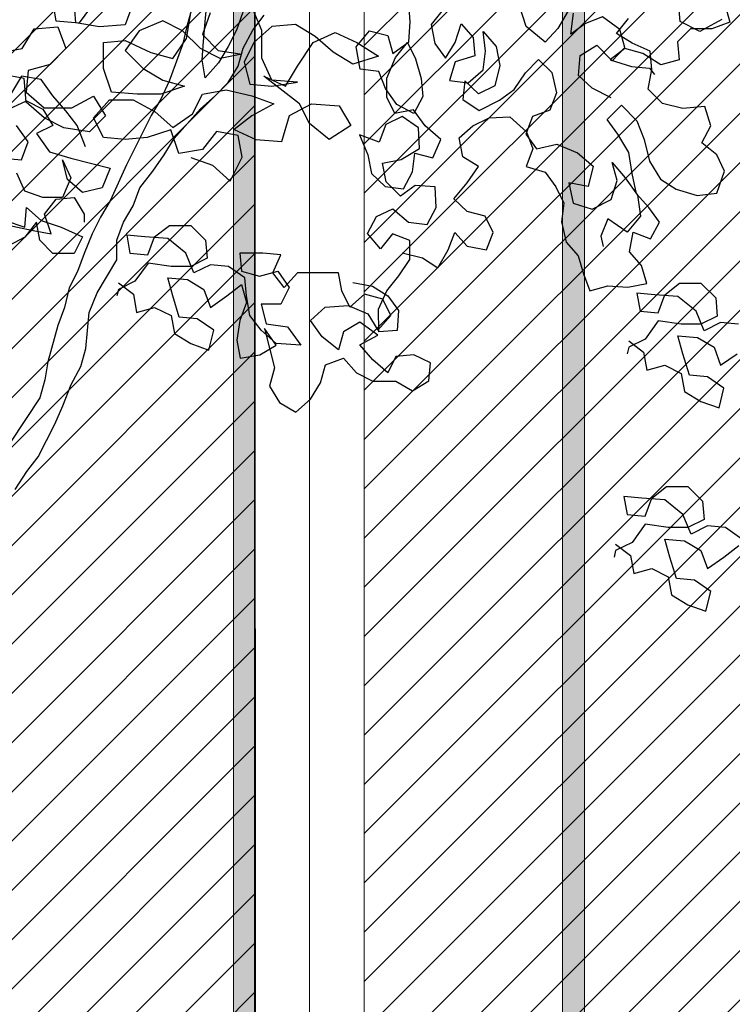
# Model space of a CAD drawing. Header units: centimetres. Extents: x 100159 to 737697, y -50084 to 234864.
# Tile 129 of 165: x 403888 to 403953, y -17715 to -17625. Entities that reach past the tile are written whole.
import ezdxf

# ---------------------------------------------------------------- set-up
doc = ezdxf.new("R2010")
doc.units = ezdxf.units.CM
doc.layers.get('0').update_dxf_attribs({"lineweight": 5})
for name, color, linetype, lineweight in [('DDL- MENUISERIES EXT', 8, 'Continuous', 5), ('DDL-HACHURES', 252, 'Continuous', 13), ('DDL-HACHURES POCHAGE GRIS', 251, 'Continuous', 5), ('DDL-TRAIT EPAIS', 7, 'Continuous', 5)]:
    doc.layers.add(name, color=color, linetype=linetype, lineweight=lineweight)
doc.layers.add('DDL- PAYSAGE', color=63, linetype='Continuous')

# ---------------------------------------------------------------- blocks, each defined once
blk = doc.blocks.new('fenetre facade est self')
at = {"layer": 'DDL- MENUISERIES EXT', "lineweight": 5, "true_color": 0x7aafdf}
h = blk.add_hatch(dxfattribs=at)
h.set_pattern_fill('ANSI31', color=143, angle=-1e-14)
h.paths.add_polyline_path([(-2052.073, 3), (-2188.079, 3), (-2188.079, -349), (-2052.073, -349)])
h.paths.add_polyline_path([(-1962.073, 3), (-2042.073, 3), (-2042.073, -349), (-1962.073, -349)])
h.paths.add_polyline_path([(-1772.073, 3.142), (-1952.073, 3.142), (-1952.073, -349), (-1772.073, -349)])
h.paths.add_polyline_path([(-1682.073, 3.116), (-1762.073, 3.116), (-1762.073, -349), (-1682.073, -349)])
h.paths.add_polyline_path([(-1557.454, 3.116), (-1672.073, 3.116), (-1672.073, -349), (-1557.454, -349)])
h.paths.add_polyline_path([(-1455.454, 3), (-1547.454, 3), (-1547.454, -349), (-1455.454, -349)])
h.paths.add_polyline_path([(-1122.044, 3), (-1355.594, 3), (-1355.594, -349), (-1122.044, -349)])
h.paths.add_polyline_path([(-948.044, 3.142), (-1112.044, 3.142), (-1112.044, -349), (-948.044, -349)])
h.paths.add_polyline_path([(-747.044, 3.142), (-938.044, 3.142), (-938.044, -349), (-747.044, -349)])
h.paths.add_polyline_path([(-557.044, 3.213), (-737.044, 3.213), (-737.044, -349), (-557.044, -349)])
h.paths.add_polyline_path([(-467.044, 3.142), (-547.044, 3.142), (-547.044, -349), (-467.044, -349)])
h.paths.add_polyline_path([(-277.044, 3.142), (-457.044, 3.142), (-457.044, -349), (-277.044, -349)])
h.paths.add_polyline_path([(-64.589, 3.142), (-267.044, 3.142), (-267.044, -349), (-64.589, -349)])
at = {"linetype": 'Continuous'}
for points in [[(-1767.073, 8.142), (-1767.073, -353.858), (-1957.073, -353.858), (-1957.073, 8.142)], [(-2047.073, 8), (-2047.073, -353.858), (-1957.073, -353.858), (-1957.073, 8)], [(-2042.073, 3), (-2042.073, -348.858), (-1962.073, -348.858), (-1962.073, 3)], [(-1772.073, 3.142), (-1772.073, -348.858), (-1952.073, -348.858), (-1952.073, 3.142)]]:
    blk.add_lwpolyline(points, close=True, dxfattribs=at)
blk = doc.blocks.new('A$C640D435A')
for points in [[(1649.5, 3412.7), (1657.7, 3390.1), (1668, 3369.4), (1680.3, 3348.8), (1696.8, 3330.3), (1700.9, 3352.9), (1698.9, 3375.6), (1696.8, 3400.3), (1692.8, 3445.6)], [(1713.3, 3418.8), (1719.5, 3396.2), (1725.6, 3371.5), (1742.1, 3326.1), (1752.4, 3303.5), (1764.7, 3282.9), (1795.5, 3221.1), (1816.1, 3175.7), (1828.4, 3155.1), (1838.7, 3134.5), (1849, 3109.8), (1857.2, 3087.1), (1867.5, 3066.5), (1873.6, 3041.8), (1881.8, 3019.2), (1894.2, 2973.8), (1898.3, 2951.2), (1904.4, 2928.5), (1941.4, 2872.9)], [(1449.8, 3110.4), (1424.3, 3104.1), (1404.9, 3091.8), (1391.9, 3114.1), (1383.5, 3136), (1368.2, 3118.8), (1343.9, 3114.2), (1335.4, 3136.1), (1345.4, 3156.6), (1368, 3162.2), (1385, 3178.4), (1368.1, 3198.2), (1354, 3218.7), (1373.5, 3231.1), (1378.1, 3254.7), (1360.9, 3269.9), (1340.4, 3279.9), (1314.6, 3281), (1293.7, 3262.3), (1285.6, 3240.8), (1294, 3218.9), (1270.3, 3211.6), (1256.8, 3193.2), (1246.9, 3172.8), (1249.6, 3149.4), (1243.9, 3124), (1228.7, 3106.8), (1222.3, 3084.2), (1214.1, 3062.7), (1191.5, 3069.1), (1166.4, 3067.4), (1142.8, 3072), (1149.2, 3094.6), (1164.4, 3111.9), (1159.9, 3136.3), (1138, 3127.9), (1126.7, 3149.1), (1140.2, 3167.4), (1155.4, 3184.7), (1161.2, 3210.1), (1165.1, 3236.6), (1179, 3259.5), (1192.4, 3277.8), (1174.5, 3295.9), (1155.3, 3276.1), (1146.1, 3252.9), (1139.3, 3225.7), (1125.5, 3202.8), (1106, 3190.5), (1079.5, 3182.4), (1054.8, 3185.3), (1045, 3212.9), (1054.9, 3233.3), (1073.7, 3248.5), (1062.4, 3269.7), (1069.9, 3294), (1097.5, 3291.8), (1122.9, 3298.1), (1141, 3316.1), (1136.4, 3340.5), (1138.3, 3363.4), (1161.2, 3373.6), (1180.7, 3385.9), (1165.6, 3404.7)], [(1044.6, 3422.7), (1038.4, 3400.1), (1061.1, 3391.8), (1087.9, 3391.8), (1104.3, 3375.3), (1102.2, 3352.7), (1124.9, 3346.5), (1147.6, 3360.8), (1170.2, 3367), (1188.7, 3352.6), (1162, 3344.4), (1139.3, 3342.3), (1133.1, 3334.1)], [(1187.2, 3305), (1211.2, 3317), (1228.2, 3333.2), (1226.5, 3358.2), (1205.4, 3371), (1186.3, 3351.3), (1170.1, 3368.3), (1176.5, 3390.9), (1198.1, 3406.7), (1219.6, 3398.5), (1237.9, 3385.1), (1234.5, 3411.2)], [(1241.2, 3414.4), (1254.2, 3392.1), (1270.4, 3375.1), (1294.1, 3394.4), (1302.6, 3420.5)], [(1511.5, 3073.2), (1487.1, 3068.6), (1467.7, 3056.3), (1454.2, 3038), (1455.9, 3012.9), (1478.8, 3011.1), (1479.3, 3039.7), (1469.1, 3062.7), (1454, 3081.4), (1439.9, 3102), (1439.9, 3126), (1461.9, 3134.4), (1477, 3115.6), (1493.3, 3134.7), (1482.1, 3155.9), (1461.6, 3165.8), (1441.8, 3148.9), (1418.5, 3146.2), (1407.2, 3167.4), (1408.3, 3193.2), (1433.4, 3194.9), (1451.8, 3181.4), (1469.8, 3199.4), (1474.5, 3223), (1450.8, 3227.7), (1427.9, 3241.5), (1429, 3267.3), (1449.5, 3281.4), (1470, 3271.4), (1478.4, 3249.5), (1503.2, 3258.6), (1492.9, 3233.6), (1488.2, 3209.9), (1471.2, 3193.7), (1447.9, 3190.9), (1436.6, 3212.2), (1433.9, 3235.5), (1411.3, 3229.9), (1401.1, 3252.9), (1420.9, 3269.8), (1435.4, 3289.9), (1459.1, 3285.2), (1469, 3305.7), (1469.1, 3329.7), (1458.2, 3355.5), (1443.1, 3374.3), (1433.1, 3353.8), (1425.7, 3329.4), (1423.8, 3306.5), (1435.1, 3285.3), (1456.3, 3296.5), (1470.8, 3316.6), (1479, 3338.1), (1502.3, 3340.9), (1507.4, 3369.1), (1490.5, 3389), (1467.8, 3383.4), (1461.4, 3360.8), (1441.3, 3375.3), (1439.6, 3400.4), (1441.5, 3423.4)], [(1398.3, 3415.7), (1413.5, 3396.9), (1408.8, 3373.3), (1395.4, 3355), (1383, 3374.4), (1375.7, 3398.1), (1360.5, 3380.8), (1358.6, 3357.9), (1383, 3350.4), (1390.3, 3326.7), (1367, 3324), (1348, 3340.3), (1345.2, 3363.6), (1348.1, 3388.3), (1331.8, 3369.3), (1327.2, 3345.6), (1333.5, 3320.2), (1353.9, 3310.2), (1370.9, 3326.4), (1373.7, 3303.1), (1353.2, 3289), (1327.4, 3302.2), (1309.1, 3315.6), (1295, 3336.2), (1278.8, 3353.2), (1261.8, 3337), (1256.1, 3311.5), (1264.5, 3289.6), (1286, 3281.4), (1294.4, 3259.5), (1281, 3241.2), (1255.6, 3246.9), (1229.7, 3236), (1209.9, 3219.1), (1216.2, 3193.7), (1240.6, 3198.2), (1234.9, 3172.8), (1211.2, 3165.4), (1187.2, 3177.5), (1179.9, 3201.2), (1186.3, 3223.8), (1170, 3204.8), (1154.4, 3182.9), (1150.4, 3156.4), (1167.3, 3136.6), (1191.7, 3153.1), (1200.2, 3131.2), (1197.3, 3118.5)], [(1935.2, 2813.2), (1920.8, 2835.8), (1906.4, 2854.4), (1885.8, 2895.6), (1875.6, 2918.3), (1865.3, 2945), (1853, 2967.7), (1846.8, 2990.4), (1842.7, 3035.7), (1832.5, 3060.4), (1807.8, 3101.6), (1807.8, 3126.3), (1799.6, 3149), (1787.2, 3169.6), (1779, 3192.2), (1762.6, 3212.9), (1748.2, 3233.5), (1735.8, 3254.1), (1702.9, 3291.2), (1684.4, 3307.7), (1667.9, 3324.1), (1655.6, 3344.7), (1649.4, 3367.4), (1637.1, 3390.1), (1622.7, 3408.6)], [(1847, 3243.7), (1857.4, 3270.4), (1871.8, 3288.9), (1888.3, 3307.5), (1902.7, 3328), (1927.4, 3332.1), (1939.8, 3311.5)], [(1950, 3229.2), (1927.3, 3227.1), (1919.1, 3249.8), (1933.6, 3270.4)], [(1943.9, 3290.9), (1921.2, 3301.3), (1900.6, 3291), (1888.2, 3270.4), (1908.8, 3260.1), (1892.3, 3237.4), (1865.6, 3229.2), (1816.1, 3216.9), (1826.4, 3192.2), (1851.1, 3186), (1869.6, 3202.5), (1875.9, 3227.2), (1865.5, 3204.5), (1875.8, 3179.8), (1900.5, 3179.8), (1923.2, 3188), (1933.5, 3210.6)], [(1947.9, 3150.9), (1923.1, 3142.7), (1921.1, 3167.4), (1902.6, 3150.9), (1877.8, 3142.7), (1851, 3130.4), (1861.3, 3109.8), (1888.1, 3109.8), (1904.6, 3126.2), (1908.7, 3148.9), (1923.1, 3130.3), (1949.9, 3115.9)], [(1952, 3146.8), (1912.8, 3138.6), (1890.2, 3134.5), (1898.4, 3159.2), (1884, 3177.7), (1861.4, 3179.8), (1849, 3159.2), (1849, 3148.9)], [(1805.7, 3072.8), (1787.1, 3058.4), (1783, 3035.7), (1760.4, 3041.9), (1739.8, 3031.6), (1735.6, 3009), (1715, 2996.7), (1692.3, 2988.4), (1686.2, 3013.2), (1706.8, 3027.6), (1729.5, 3029.6), (1737.7, 3056.4), (1743.9, 3079), (1719.2, 3077), (1698.6, 3064.6), (1690.3, 3042), (1669.8, 3056.4), (1651.2, 3070.9), (1645, 3048.2), (1653.3, 3025.5), (1657.4, 3000.8), (1653.2, 2978.2), (1628.5, 2982.3), (1607.9, 2994.7), (1622.4, 3015.3), (1610, 2965.9), (1616.1, 2943.2), (1603.7, 2922.6), (1583.1, 2910.3), (1564.6, 2926.8), (1552.3, 2947.4), (1546.1, 2970), (1523.5, 2978.3), (1507, 2959.8), (1486.4, 2949.5), (1457.5, 2949.5), (1436.9, 2937.2), (1416.4, 2949.6), (1414.3, 2972.2), (1434.9, 2982.5), (1457.6, 2980.4), (1467.9, 2959.8), (1486.4, 2976.3), (1502.9, 2994.8), (1480.3, 3007.2), (1502.9, 3023.6), (1523.5, 3011.3), (1529.7, 2988.6), (1550.3, 3005.1), (1564.7, 3025.6), (1546.2, 3042.1), (1517.4, 3044.2), (1492.6, 3033.9), (1480.3, 3013.4), (1463.8, 3031.9), (1474.1, 3052.5), (1496.8, 3058.6), (1515.3, 3042.2), (1525.6, 3062.7), (1529.7, 3085.4), (1581.2, 3085.3), (1597.7, 3066.8), (1612.1, 3085.3), (1601.8, 3108), (1624.5, 3110), (1653.3, 3110), (1651.3, 3087.3), (1628.6, 3081.2), (1605.9, 3087.4), (1591.5, 3066.8), (1601.8, 3046.2), (1626.5, 3046.2), (1620.3, 3021.5), (1593.5, 3017.4), (1577, 2994.7), (1607.9, 2996.8), (1626.5, 3013.2), (1640.9, 3031.7), (1645, 3056.4), (1647.1, 3079.1), (1667.7, 3093.5), (1690.4, 3095.5), (1711, 3085.2), (1721.3, 3109.9), (1744, 3128.4), (1772.8, 3130.5), (1795.4, 3132.5), (1791.3, 3109.9), (1768.7, 3107.8), (1760.4, 3130.5), (1741.9, 3144.9), (1715.1, 3144.9), (1696.6, 3126.4), (1694.5, 3103.8), (1715.1, 3093.5), (1739.8, 3093.4), (1768.6, 3097.5), (1785.1, 3074.9), (1805.7, 3064.5), (1807.7, 3056.3)], [(3144.6, 2656.8), (3121.9, 2648.6), (3103.4, 2632.1), (3091.1, 2656.9), (3095.2, 2679.5), (3117.9, 2683.6), (3132.3, 2665.1), (3157, 2660.9), (3165.2, 2685.6), (3189.9, 2677.4), (3212.6, 2675.3), (3235.2, 2677.3), (3245.6, 2697.9), (3229.1, 2716.5), (3204.4, 2716.5), (3181.7, 2704.1), (3163.2, 2687.7), (3142.6, 2702.1), (3132.3, 2722.7), (3107.6, 2726.9), (3080.8, 2720.7), (3058.2, 2712.5), (3080.8, 2700.1), (3099.3, 2685.7), (3076.7, 2675.4), (3049.9, 2673.4), (3041.7, 2700.2), (3019, 2712.5), (2990.2, 2710.5), (2977.8, 2689.9), (3000.5, 2675.5), (3021.1, 2691.9), (3031.4, 2712.5), (3068.5, 2741.3), (3045.8, 2731), (3033.5, 2751.6), (3017, 2776.4), (2994.4, 2786.7), (2971.7, 2776.4), (2949.1, 2762), (2975.8, 2753.8), (2996.4, 2766.1), (3015, 2782.6), (3035.6, 2794.9), (3060.3, 2792.8), (3078.8, 2776.3), (3089.1, 2755.7), (3082.9, 2733.1), (3060.2, 2731), (3033.5, 2735.2), (3060.2, 2737.2), (3070.6, 2759.9), (3070.6, 2788.7), (3080.9, 2813.4)], [(3124.2, 2807.2), (3132.4, 2784.5), (3115.9, 2768), (3091.2, 2764), (3113.8, 2759.8), (3134.4, 2770.1), (3153, 2788.6), (3173.6, 2798.9), (3198.3, 2788.6), (3212.7, 2768), (3194.1, 2749.4), (3173.5, 2737.1), (3150.9, 2730.9), (3175.6, 2722.7), (3200.3, 2722.7), (3227, 2724.7), (3235.3, 2749.4), (3235.3, 2776.2), (3212.7, 2778.3), (3185.9, 2765.9), (3163.2, 2759.8), (3148.8, 2780.4), (3144.7, 2805.1)], [(3204.5, 2817.4), (3212.7, 2794.7), (3239.5, 2792.6), (3264.2, 2796.7), (3266.3, 2823.5)], [(3288.9, 2823.5), (3284.8, 2798.8), (3260.1, 2796.7), (3243.6, 2819.4)], [(3342.4, 2765.8), (3319.8, 2769.9), (3307.4, 2790.5), (3282.7, 2792.6), (3274.5, 2770), (3290.9, 2753.5), (3313.6, 2747.3), (3315.6, 2724.6), (3297, 2708.2), (3268.2, 2708.2), (3245.6, 2720.6), (3233.2, 2700), (3249.7, 2683.5), (3276.4, 2687.6), (3297, 2697.9), (3315.6, 2714.3), (3317.7, 2739), (3340.3, 2743.1)], [(1165.3, 3000.1), (1146.8, 2985.7), (1142.7, 2963.1), (1120, 2969.3), (1099.4, 2959), (1095.3, 2936.3), (1074.7, 2924), (1052, 2915.8), (1045.8, 2940.5), (1066.5, 2954.9), (1089.1, 2956.9), (1097.4, 2983.7), (1103.6, 3006.4), (1078.9, 3004.3), (1058.3, 2992), (1050, 2969.3), (1029.4, 2983.8)], [(1027.4, 3020.8), (1050, 3022.9), (1070.6, 3012.6), (1080.9, 3037.3), (1103.6, 3055.8), (1132.4, 3057.8), (1155.1, 3059.9), (1151, 3037.2), (1128.3, 3035.2), (1120.1, 3057.8), (1101.6, 3072.3), (1074.8, 3072.3), (1056.2, 3053.8), (1054.2, 3031.1), (1074.8, 3020.8), (1099.5, 3020.8), (1128.3, 3024.9), (1144.8, 3002.2), (1165.3, 2991.9), (1167.4, 2983.6)], [(2592.1, 2800.2), (2614.8, 2787.8), (2635.4, 2798.1), (2637.4, 2822.8)], [(1181.8, 2744.9), (1163.2, 2730.5), (1159.1, 2707.9), (1136.5, 2714.1), (1115.9, 2703.8), (1111.7, 2681.1), (1091.1, 2668.8), (1068.4, 2660.6), (1062.3, 2685.3), (1082.9, 2699.7), (1105.6, 2701.7), (1113.8, 2728.5), (1120, 2751.1), (1095.3, 2749.1), (1074.7, 2736.8), (1066.4, 2714.1), (1045.9, 2728.6), (1027.3, 2743)], [(1023.2, 2751.2), (1043.8, 2765.6), (1066.5, 2767.7), (1087.1, 2757.3), (1097.4, 2782.1), (1120.1, 2800.6), (1148.9, 2802.6), (1171.5, 2804.6), (1167.4, 2782), (1144.8, 2779.9), (1136.5, 2802.6), (1118, 2817), (1091.2, 2817.1), (1072.7, 2798.6), (1070.6, 2775.9), (1091.2, 2765.6), (1115.9, 2765.6), (1144.7, 2769.7), (1161.2, 2747), (1181.8, 2736.7), (1183.8, 2728.4)]]:
    blk.add_lwpolyline(points)
blk = doc.blocks.new('veget facade ouest self')
at = {"layer": 'DDL- PAYSAGE', "rotation": 270}
for p, xscale, yscale, zscale in [((-10.696, -387.727), -0.07261483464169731, 0.07261483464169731, 0.07261483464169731), ((-8.842, -538.625), -0.08759222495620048, 0.08759222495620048, 0.08759222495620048)]:
    blk.add_blockref('A$C640D435A', p, dxfattribs=dict(at, xscale=xscale, yscale=yscale, zscale=zscale))
blk = doc.blocks.new('*U184')
h = blk.add_hatch(color=256)
h.dxf.hatch_style = 1
h.paths.add_polyline_path([(-180.929, 0.997), (-180.929, -1.003), (180.929, -0.997), (180.929, 1.003)])
at = {"layer": 'DDL-TRAIT EPAIS'}
blk.add_lwpolyline([(-180.929, 0.997), (-180.929, -1.003), (180.929, -0.997), (180.929, 1.003)], close=True, dxfattribs=at)
blk = doc.blocks.new('*U185')
at = {"color": 0, "linetype": 'ByBlock', "lineweight": -2, "transparency": 16777216}
for p in [(0, -270), (0, -300)]:
    blk.add_blockref('*U184', p, dxfattribs=at)

msp = doc.modelspace()

# ---------------------------------------------------------------- hatches: boundary and pattern name
at = {"layer": 'DDL-HACHURES'}
h = msp.add_hatch(dxfattribs=at)
h.set_pattern_fill('ANSI31', color=256, scale=5, angle=180)
h.set_pattern_definition([(315, (487101.846, -21236.112), (11.2253202, 11.2253202), [])])
edge = h.paths.add_edge_path()
edge.add_line((428241.223, -20411.342), (430732.326, -20411.377))
edge.add_line((430732.326, -20411.377), (430732.469, -20542.781))
edge.add_line((430732.469, -20542.781), (430771.842, -20569.512))
edge.add_line((430771.842, -20569.512), (430771.842, -20447.377))
edge.add_line((430771.842, -20447.377), (431572.594, -20447.377))
edge.add_line((431572.594, -20447.377), (431572.594, -20557.358))
edge.add_line((431572.594, -20557.358), (431592.594, -20570.936))
edge.add_line((431592.594, -20570.936), (431592.594, -20447.377))
edge.add_line((431592.594, -20447.377), (431852.489, -20447.377))
edge.add_line((431852.489, -20447.377), (431852.489, -20557.286))
edge.add_line((431852.489, -20557.286), (431872.594, -20570.512))
edge.add_line((431872.594, -20570.512), (431872.594, -20447.377))
edge.add_line((431872.594, -20447.377), (432672.944, -20447.377))
edge.add_line((432672.944, -20447.377), (432672.944, -20556.215))
edge.add_line((432672.944, -20556.215), (432712.53, -20583.09))
edge.add_line((432712.53, -20583.09), (432712.53, -20413.377))
edge.add_line((432712.53, -20413.377), (432730.53, -20413.377))
edge.add_line((432730.53, -20413.377), (432730.53, -20431.377))
edge.add_line((432730.53, -20431.377), (432952.464, -20432.308))
edge.add_line((432952.464, -20432.308), (432952.464, -20471.377))
edge.add_line((432952.464, -20471.377), (432972.464, -20471.377))
edge.add_line((432972.464, -20471.377), (432972.464, -20431.377))
edge.add_line((432972.464, -20431.377), (433251.467, -20430.076))
edge.add_line((433251.467, -20430.076), (433251.467, -20605.165))
edge.add_line((433251.467, -20605.165), (433271.467, -20596.83))
edge.add_line((433271.467, -20596.83), (433271.467, -20431.377))
edge.add_line((433271.467, -20431.377), (433772.53, -20431.377))
edge.add_line((433772.53, -20431.377), (433772.53, -20596.83))
edge.add_line((433772.53, -20596.83), (433792.53, -20603.864))
edge.add_line((433792.53, -20603.864), (433792.53, -20431.377))
edge.add_line((433792.53, -20431.377), (433812.532, -20431.377))
edge.add_line((433812.532, -20431.377), (433812.532, -20471.377))
edge.add_line((433812.532, -20471.377), (433832.532, -20471.377))
edge.add_line((433832.532, -20471.377), (433832.532, -20411.377))
edge.add_line((433832.532, -20411.377), (434044.531, -20411.377))
edge.add_line((434044.531, -20411.377), (434044.531, -20426.377))
edge.add_line((434044.531, -20426.377), (435404.807, -20480.764))
edge.add_line((435404.807, -20480.764), (435404.807, -20469.769))
edge.add_line((435404.807, -20469.769), (435547.248, -20477.825))
edge.add_line((435547.248, -20477.825), (435546.926, -20489.675))
edge.add_line((435546.926, -20489.675), (437193.368, -20551.115))
edge.add_line((437193.368, -20551.115), (437732.1, -20616.411))
edge.add_line((437732.1, -20616.411), (437732.1, -20631.411))
edge.add_line((437732.1, -20631.411), (438339.416, -20630.913))
edge.add_line((438339.416, -20630.913), (438339.416, -20615.913))
edge.add_line((438339.416, -20615.913), (438805.023, -20610.193))
edge.add_line((438805.023, -20610.193), (438811.747, -21068.427))
edge.add_line((438811.747, -21068.427), (421995.953, -21014.17))
edge.add_line((421995.953, -21014.17), (423667.654, -20634.342))
edge.add_arc((423727.96, -20641.842), 60.77, 172.91073, 187.08927)
edge.add_arc((424337.298, -76079283.802), 76058634.463, 89.99949554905, 90.00050445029, ccw=False)
edge.add_line((425006.944, -20649.342), (425006.944, -20612.039))
edge.add_line((425006.944, -20612.039), (425953.543, -20512.039))
edge.add_line((425953.543, -20512.039), (428241.223, -20411.342))

# ---------------------------------------------------------------- block references
at = {"rotation": 90}
msp.add_blockref('*U185', (403638.256, -17680.658), dxfattribs=at)
at = {"layer": 'DDL-HACHURES', "color": 254}
msp.add_blockref('fenetre facade est self', (405871.251, -17507.729), dxfattribs=at)
at = {"layer": 'DDL-HACHURES POCHAGE GRIS', "rotation": 90}
msp.add_blockref('veget facade ouest self', (403640.179, -17861.587), dxfattribs=at)

doc.saveas('drawing.dxf')
